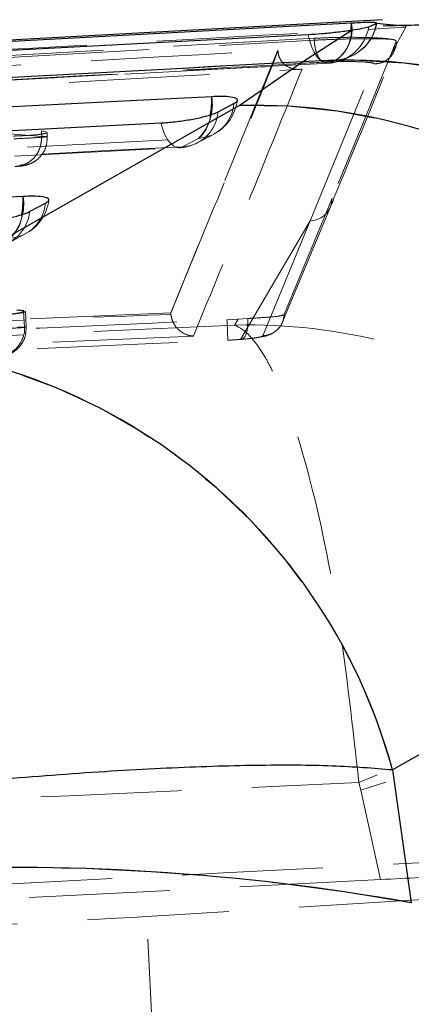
# Model space of a CAD drawing. Header units: millimetres. Extents: x 21 to 401, y 14 to 292.
# Tile 32 of 52: x 209.78 to 213.32, y 271.65 to 280.54. Entities that reach past the tile are written whole.
import ezdxf

# ---------------------------------------------------------------- set-up
doc = ezdxf.new("R2010")
doc.units = ezdxf.units.MM
doc.linetypes.add('HIDDEN', pattern=[1.905, 1.27, -0.635])
doc.layers.add('FORMATO', color=179, linetype='Continuous')
doc.styles.add('SLDTEXTSTYLE0', font='TXT', dxfattribs={"width": 0.75})
doc.dimstyles.new('SLDDIMSTYLE1', dxfattribs={"dimtxt": 3.5, "dimasz": 3.302, "dimexe": 0, "dimexo": 0.0625, "dimgap": 0.875, "dimtad": 1, "dimdec": 0, "dimrnd": 1e-09, "dimzin": 12, "dimdsep": 46, "dimtxsty": 'SLDTEXTSTYLE0', "dimsah": 1, "dimcen": 0.09, "dimadec": 0, "dimazin": 3, "dimtfac": 1, "dimtdec": 0, "dimtofl": 0, "dimtmove": 0, "dimatfit": 3, "dimfxl": 0, "dimfrac": 2, "dimtolj": 1, "dimtzin": 12, "dimarcsym": 0})

# ---------------------------------------------------------------- blocks, each defined once
blk = doc.blocks.new('_D_4')
at = {"layer": 'FORMATO'}
for p, q in [((213.7773, 280.5073), (259.9559, 280.5073)), ((258.9559, 280.5073), (258.9559, 152.2968)), ((240.5528, 152.2968), (259.9559, 152.2968))]:
    blk.add_line(p, q, dxfattribs=at)
for points in [[(258.9559, 280.5073), (258.4479, 277.2053), (259.4639, 277.2053)], [(258.9559, 152.2968), (259.4639, 155.5988), (258.4479, 155.5988)]]:
    blk.add_solid(points, dxfattribs=at)
at = {"layer": 'FORMATO', "insert": (254.4442, 188.7931), "char_height": 3.5, "attachment_point": 1, "rotation": 90, "style": 'SLDTEXTSTYLE0'}
blk.add_mtext('128', dxfattribs=at)

msp = doc.modelspace()

# ---------------------------------------------------------------- linework, layer by layer
at = {"color": 7, "linetype": 'Continuous', "lineweight": 25}
for p, q in [((213.054468, 280.538762), (203.017599, 279.990951)), ((212.931889, 280.47573), (213.000116, 280.503863)), ((213.000116, 280.503863), (213.000865, 280.507171)), ((213.001073, 280.508095), (213.06195, 280.501941)), ((213.05617, 280.502522), (213.257792, 280.482167)), ((212.333103, 280.158007), (212.783384, 280.445868)), ((213.257792, 280.482167), (213.267322, 280.470157)), ((211.761988, 279.763767), (212.333103, 280.158007)), ((211.572156, 279.706532), (211.715604, 279.782498)), ((207.973684, 277.609), (211.761988, 279.763767)), ((209.870505, 278.805459), (210.013955, 278.881425)), ((216.93411, 275.917107), (213.14663, 273.762295)), ((213.14663, 273.762295), (213.315607, 272.563139))]:
    msp.add_line(p, q, dxfattribs=at)
at = {"color": 8, "linetype": 'Continuous', "lineweight": 25}
msp.add_line((212.773018, 280.44414), (212.777301, 280.507291), dxfattribs=at)
at = {"color": 7, "linetype": 'HIDDEN', "lineweight": 18}
for p, q in [((213.001073, 280.508095), (213.05617, 280.502522)), ((212.333103, 280.158007), (212.783384, 280.445868)), ((213.267322, 280.470157), (213.136635, 280.235881)), ((213.267322, 280.470157), (213.136635, 280.235881)), ((213.257792, 280.482167), (213.267322, 280.470157)), ((212.438307, 280.370558), (203.975721, 279.891619)), ((203.97666, 279.873336), (212.439191, 280.353347)), ((203.97666, 279.873336), (212.439191, 280.353347)), ((212.439191, 280.353347), (212.438307, 280.370558)), ((213.136635, 280.235881), (213.180534, 280.343527)), ((212.11207, 280.263254), (211.144564, 277.890811)), ((212.112426, 280.256877), (212.11207, 280.263254)), ((211.761988, 279.763767), (212.333103, 280.158007)), ((212.404224, 278.723085), (212.981447, 280.1388)), ((212.404224, 278.723085), (212.981447, 280.1388)), ((207.973684, 277.609), (211.761988, 279.763767)), ((208.34745, 279.704625), (209.978047, 279.533515)), ((209.980543, 279.482359), (208.350564, 279.629731)), ((209.978047, 279.533515), (210.019602, 279.526556)), ((209.980673, 279.482434), (209.978047, 279.533515)), ((210.030715, 279.48221), (210.028733, 279.520744)), ((209.980673, 279.482434), (209.980543, 279.482359)), ((211.395425, 279.466683), (211.251977, 279.390717)), ((211.395425, 279.466683), (211.251977, 279.390717)), ((208.05836, 279.378781), (209.782525, 279.222885)), ((212.152374, 277.810046), (212.585117, 278.849417)), ((211.774846, 277.650872), (212.404224, 278.723085)), ((211.774846, 277.650872), (212.404224, 278.723085)), ((211.975028, 277.682537), (212.404224, 278.723085)), ((211.975028, 277.682537), (212.404224, 278.723085)), ((209.772467, 277.917469), (209.819394, 277.911851)), ((209.824319, 277.761603), (209.816991, 277.904252)), ((209.840889, 277.762303), (209.833558, 277.904982)), ((211.144564, 277.890811), (204.738683, 277.615109)), ((211.144644, 277.889276), (211.144564, 277.890811)), ((211.145871, 277.87506), (211.144644, 277.889276)), ((211.652388, 277.829239), (211.753032, 277.834603)), ((211.753032, 277.834603), (211.720166, 277.779872)), ((211.841213, 277.839908), (211.753032, 277.834603)), ((216.93411, 275.917107), (213.14663, 273.762295)), ((213.14663, 273.762295), (213.315607, 272.563139)), ((212.843387, 273.649344), (212.861297, 273.579264)), ((212.843387, 273.649344), (212.861297, 273.579264)), ((212.861297, 273.579264), (213.037859, 272.772381)), ((213.037859, 272.772381), (202.236182, 272.217387)), ((213.572, 272.601539), (210.927649, 272.439251)), ((211.198847, 267.161006), (210.927649, 272.439251))]:
    msp.add_line(p, q, dxfattribs=at)
at = {"color": 7, "linetype": 'Continuous', "lineweight": 25, "flags": 128}
for points in [[(212.777301, 280.507291), (212.046512, 280.468011), (209.10311, 280.309642), (203.34377, 279.998997)], [(202.945008, 279.906029), (203.669484, 279.944444), (206.613078, 280.10037), (212.385761, 280.40556)], [(211.515029, 279.843206), (210.779161, 279.805446), (207.835688, 279.654423), (202.362946, 279.37364)], [(201.960011, 279.139409), (202.695879, 279.177183), (205.639346, 279.328251), (211.055078, 279.606203)], [(209.813381, 278.942102), (209.077514, 278.904298), (206.134054, 278.753066), (201.337508, 278.506631)]]:
    msp.add_lwpolyline(points, dxfattribs=at)
at = {"color": 7, "linetype": 'HIDDEN', "lineweight": 18, "flags": 128}
for points in [[(212.573853, 280.146876), (212.546048, 280.145565), (212.518052, 280.155042), (212.490614, 280.175039), (212.46446, 280.20505), (212.440292, 280.244255), (212.418751, 280.291611), (212.400411, 280.345866), (212.385761, 280.40556)], [(212.573853, 280.146876), (212.546048, 280.145565), (212.518052, 280.155042), (212.490614, 280.175039), (212.46446, 280.20505), (212.440292, 280.244255), (212.418751, 280.291611), (212.400411, 280.345866), (212.385761, 280.40556)], [(213.136635, 280.235881), (213.113599, 280.17942), (212.895161, 279.644722), (212.600774, 278.926128)], [(212.573853, 280.146876), (211.837896, 280.107761), (208.894069, 279.951135), (203.13245, 279.643947)], [(212.573853, 280.146876), (211.837896, 280.107761), (208.894069, 279.951135), (203.13245, 279.643947)], [(203.203469, 279.66989), (203.939411, 279.709423), (206.88318, 279.86733), (212.638155, 280.175323)], [(203.203469, 279.66989), (203.939411, 279.709423), (206.88318, 279.86733), (212.638155, 280.175323)], [(211.251977, 279.390717), (211.224531, 279.382447), (211.196427, 279.385084), (211.168426, 279.39854), (211.141276, 279.422471), (211.115711, 279.456237), (211.092419, 279.498899), (211.072025, 279.54934), (211.055078, 279.606203)], [(211.251977, 279.390717), (211.224531, 279.382447), (211.196427, 279.385084), (211.168426, 279.39854), (211.141276, 279.422471), (211.115711, 279.456237), (211.092419, 279.498899), (211.072025, 279.54934), (211.055078, 279.606203)], [(211.390157, 279.428849), (211.490572, 279.482031), (211.533607, 279.504815)], [(202.243361, 278.997088), (202.979228, 279.034847), (205.922692, 279.185871), (211.395425, 279.466683)], [(202.243361, 278.997088), (202.979228, 279.034847), (205.922692, 279.185871), (211.395425, 279.466683)], [(202.12588, 278.915444), (208.492435, 279.242152), (211.220958, 279.382193)], [(211.251977, 279.390717), (210.516111, 279.352957), (207.572645, 279.201919), (202.156919, 278.923998)], [(211.251977, 279.390717), (210.516111, 279.352957), (207.572645, 279.201919), (202.156919, 278.923998)], [(209.688487, 278.527746), (209.788903, 278.580928), (209.831941, 278.603712)], [(211.774846, 277.650872), (211.789307, 277.652452), (211.802875, 277.661661), (211.815032, 277.678156), (211.825312, 277.701328), (211.833327, 277.730266), (211.83877, 277.763897), (211.841431, 277.800912), (211.841213, 277.839908)], [(211.774846, 277.650872), (211.789307, 277.652452), (211.802875, 277.661661), (211.815032, 277.678156), (211.825312, 277.701328), (211.833327, 277.730266), (211.83877, 277.763897), (211.841431, 277.800912), (211.841213, 277.839908)], [(211.781056, 277.650619), (211.782361, 277.650693), (211.904823, 277.662853), (212.003375, 277.680973), (212.050586, 277.698615), (212.095243, 277.727568), (212.131691, 277.767206), (212.144968, 277.788738), (212.149708, 277.79817), (212.150742, 277.800405), (212.151238, 277.801493), (212.151482, 277.802044), (212.151484, 277.802044), (212.1517, 277.802521)], [(211.781056, 277.650619), (211.782361, 277.650693), (211.904823, 277.662853), (212.003375, 277.680973), (212.050586, 277.698615), (212.095243, 277.727568), (212.131691, 277.767206), (212.144968, 277.788738), (212.149708, 277.79817), (212.150742, 277.800405), (212.151238, 277.801493), (212.151482, 277.802044), (212.151484, 277.802044), (212.151491, 277.802059)], [(201.73677, 272.324884), (201.817132, 272.329012), (202.056027, 272.34129), (202.446937, 272.361377), (202.979202, 272.388721), (203.638299, 272.422591), (204.406253, 272.462049), (205.262116, 272.506023), (206.182542, 272.553319), (207.142423, 272.602627), (208.115573, 272.652635), (209.075454, 272.701958), (209.99588, 272.74924), (210.851741, 272.793213), (211.619695, 272.832671), (212.278794, 272.866541), (212.811057, 272.893885), (213.201967, 272.913972), (213.440862, 272.92625), (213.521224, 272.930378)]]:
    msp.add_lwpolyline(points, dxfattribs=at)
at = {"color": 7, "linetype": 'HIDDEN', "lineweight": 18}
for centre, radius, start, end in [((212.440598, 280.453275), 0.341007, 305.4036698, 9.1141168), ((212.609641, 280.570397), 0.396103, 274.1281225, 350.330083), ((212.606114, 280.579424), 0.406, 292.0257597, 349.6473638), ((213.344931, 275.391363), 5.09155, 50.9562001, 90.9806239), ((212.544469, 280.538199), 0.392424, 274.2942853, 350.8402915), ((212.465474, 280.430193), 0.30786, 304.1186303, 2.5963814), ((213.338852, 275.376247), 5.094413, 50.1750246, 90.8045091), ((212.726858, 274.96419), 5.208722, 15.371725, 94.3354285), ((212.538917, 280.550318), 0.406, 273.0407166, 294.6477228), ((211.080452, 279.773993), 0.440054, 315.7054662, 9.0491396), ((211.372374, 279.810262), 0.344352, 273.8382893, 355.3753989), ((211.3436, 279.863611), 0.406, 297.9043067, 352.3346763), ((211.2289, 279.734323), 0.34438, 273.8423231, 355.3713651), ((211.897955, 274.546103), 5.219435, 15.2287171, 91.4927381), ((211.198405, 279.700646), 0.305869, 310.1007126, 356.0219828), ((211.200151, 279.787645), 0.406, 272.9377412, 297.9041483), ((209.3789, 278.87286), 0.439964, 315.7023953, 9.0550216), ((209.641948, 278.962511), 0.406, 297.9018636, 352.3377929), ((-191.134434, 444.595935), 436.404174, 337.54064859, 337.68956196), ((212.398862, 278.924929), 0.201915, 271.5216154, 0.3402735), ((209.527257, 278.833223), 0.344369, 273.8443982, 355.3756594), ((209.670729, 278.909167), 0.344345, 273.8403351, 355.3790559), ((209.496906, 278.799479), 0.305722, 310.090976, 356.034909), ((204.95735, 277.477481), 6.704272, 1.4227601, 3.0075635), ((208.110742, 272.39174), 5.219059, 15.2247284, 91.5048228), ((215.634316, 267.060927), 7.155175, 80.9933674, 112.9580726), ((215.202669, 266.86883), 7.107175, 76.6227085, 109.2346553), ((209.681159, 252.06597), 20.816895, 79.9451273, 105.9375598)]:
    msp.add_arc(centre, radius, start, end, dxfattribs=at)
at = {"color": 7, "linetype": 'Continuous', "lineweight": 25}
for centre, radius, start, end in [((212.726858, 274.96419), 5.208722, 15.371725, 94.3354285), ((211.897955, 274.546103), 5.219435, 15.2287171, 91.4927381), ((208.110742, 272.39174), 5.219059, 15.2247284, 91.5048228), ((209.681159, 252.06597), 20.816895, 79.9451273, 105.9375598)]:
    msp.add_arc(centre, radius, start, end, dxfattribs=at)
at = {"color": 8, "linetype": 'Continuous', "lineweight": 25}
for centre, radius, start, end in [((210.657053, 279.821118), 0.85826, 350.4974686, 1.4746805), ((208.955445, 278.919987), 0.858222, 350.4999684, 1.4766406)]:
    msp.add_arc(centre, radius, start, end, dxfattribs=at)
at = {"color": 7, "linetype": 'HIDDEN', "lineweight": 18}
for centre, major_axis, ratio, start_param, end_param in [((212.925172, 272.748591), (4.109749, 0.211657), 0.00436621, 1.36972692, 1.54314872), ((205.356141, 272.163657), (6.081977, 0.312493), 0.00436335, 4.27550849, 5.87032894)]:
    msp.add_ellipse(centre, major_axis=major_axis, ratio=ratio, start_param=start_param, end_param=end_param, dxfattribs=at)
at = {"color": 7, "linetype": 'Continuous', "lineweight": 25}
for points, knots in [([(212.94709, 280.513534), (212.926817, 280.513218), (212.881814, 280.512517), (212.814365, 280.509144), (212.777301, 280.507291)], [0, 0, 0, 0, 0.450475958, 1, 1, 1, 1]), ([(213.001591, 280.510375), (212.991432, 280.511829), (212.979108, 280.513593), (212.951875, 280.513543), (212.94709, 280.513534)], [0, 0, 0, 0, 0.8243105, 1, 1, 1, 1]), ([(218.276898, 276.577616), (218.268856, 276.623897), (218.215042, 276.933573), (217.996088, 277.482282), (217.603814, 278.222711), (217.07119, 278.896617), (216.435534, 279.469056), (215.751988, 279.906266), (215.045901, 280.217518), (214.337359, 280.409323), (213.673344, 280.500466), (213.252102, 280.487054), (213.062121, 280.481005)], [0, 0, 0, 0, 0.019913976, 0.133250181, 0.247565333, 0.374444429, 0.494486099, 0.608258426, 0.716661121, 0.820148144, 0.918886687, 1, 1, 1, 1]), ([(212.385761, 280.40556), (212.425275, 280.408033), (212.506604, 280.413122), (212.638844, 280.426387), (212.731199, 280.438099), (212.775137, 280.44464), (212.783384, 280.445868)], [0, 0, 0, 0, 0.29763029, 0.61260759, 0.92728294, 1, 1, 1, 1]), ([(212.783384, 280.445868), (212.815713, 280.450994), (212.880365, 280.461246), (212.919333, 280.470628), (212.930179, 280.475035), (212.931889, 280.47573)], [0, 0, 0, 0, 0.45726775, 0.91445424, 1, 1, 1, 1]), ([(212.333103, 280.158007), (210.514028, 280.058874), (207.116296, 279.87371), (203.717485, 279.687981), (202.138326, 279.601687)], [0, 0, 0, 0, 0.53537908, 1, 1, 1, 1]), ([(211.715604, 279.782498), (211.726948, 279.789802), (211.751975, 279.805915), (211.743935, 279.826412), (211.694082, 279.840905), (211.613147, 279.846648), (211.544811, 279.84425), (211.515029, 279.843206)], [0, 0, 0, 0, 0.18017697, 0.39749681, 0.61481339, 0.83213031, 1, 1, 1, 1]), ([(211.055078, 279.606203), (211.055658, 279.606232), (211.09609, 279.608305), (211.183173, 279.615659), (211.315896, 279.634603), (211.436544, 279.659363), (211.524664, 279.684583), (211.558301, 279.700129), (211.572156, 279.706532)], [0, 0, 0, 0, 0.0030816, 0.21517309, 0.42726597, 0.63935652, 0.85144723, 1, 1, 1, 1]), ([(210.013955, 278.881425), (210.0253, 278.88873), (210.050328, 278.904845), (210.042286, 278.925319), (209.992429, 278.939816), (209.911494, 278.945565), (209.843161, 278.943153), (209.813381, 278.942102)], [0, 0, 0, 0, 0.18018765, 0.39750762, 0.61482441, 0.83213924, 1, 1, 1, 1]), ([(209.353435, 278.705114), (209.395187, 278.708061), (209.478693, 278.713956), (209.612617, 278.733319), (209.733221, 278.757886), (209.822315, 278.783239), (209.856327, 278.798922), (209.870505, 278.805459)], [0, 0, 0, 0, 0.212092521, 0.424192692, 0.636288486, 0.848387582, 1, 1, 1, 1]), ([(213.14663, 273.762295), (212.974974, 273.776334), (212.631668, 273.804411), (211.933869, 273.807847), (211.123422, 273.782325), (210.214362, 273.727612), (209.2241, 273.644774), (208.170784, 273.535863), (207.073842, 273.401867), (205.965255, 273.246507), (204.874326, 273.07483), (204.192397, 272.950982), (203.851431, 272.889057)], [0, 0, 0, 0, 0.10143388, 0.20286518, 0.30221197, 0.40155633, 0.50007957, 0.59860145, 0.69929839, 0.79999542, 0.89999691, 1, 1, 1, 1])]:
    msp.add_open_spline(points, degree=3, knots=knots, dxfattribs=at)
at = {"color": 7, "linetype": 'HIDDEN', "lineweight": 18}
for points, knots in [([(203.412148, 279.919991), (205.316207, 280.026626), (208.600658, 280.210567), (211.88639, 280.393341), (213.267322, 280.470157)], [0, 0, 0, 0, 0.579718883, 1, 1, 1, 1]), ([(203.412148, 279.919991), (205.316207, 280.026626), (208.600658, 280.210567), (211.88639, 280.393341), (213.267322, 280.470157)], [0, 0, 0, 0, 0.579718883, 1, 1, 1, 1]), ([(213.134115, 280.362004), (213.119086, 280.364083), (213.076769, 280.369935), (212.967392, 280.376757), (212.806597, 280.380287), (212.628784, 280.378722), (212.504897, 280.374223), (212.445057, 280.370934), (212.438484, 280.370573)], [0, 0, 0, 0, 0.11815326, 0.33270417, 0.54698322, 0.76067314, 0.9737089, 1, 1, 1, 1]), ([(212.439368, 280.353362), (212.441899, 280.328358), (212.446959, 280.278353), (212.468169, 280.214771), (212.49624, 280.168593), (212.51756, 280.159837), (212.52822, 280.155459)], [0, 0, 0, 0, 0.25000109, 0.49999639, 0.74999208, 1, 1, 1, 1]), ([(212.439545, 280.353377), (212.495126, 280.356074), (212.606452, 280.361477), (212.786043, 280.366255), (212.948684, 280.367771), (213.068287, 280.366084), (213.115087, 280.363184), (213.134115, 280.362004)], [0, 0, 0, 0, 0.21321369, 0.42706237, 0.64014217, 0.85369433, 1, 1, 1, 1]), ([(212.439722, 280.353377), (212.442236, 280.328374), (212.447264, 280.278367), (212.4683, 280.214772), (212.496151, 280.168595), (212.517294, 280.159828), (212.527866, 280.155444)], [0, 0, 0, 0, 0.24999615, 0.50001816, 0.74999311, 1, 1, 1, 1]), ([(213.180534, 280.343527), (213.177233, 280.348577), (213.172922, 280.355172), (213.14148, 280.360707), (213.134115, 280.362004)], [0, 0, 0, 0, 0.765729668, 1, 1, 1, 1]), ([(213.180534, 280.343527), (213.18013, 280.323157), (213.179591, 280.295897), (213.167003, 280.272267), (213.163822, 280.266294)], [0, 0, 0, 0, 0.74725019, 1, 1, 1, 1]), ([(204.721215, 279.839897), (204.789146, 279.843801), (205.347534, 279.875893), (207.811121, 280.017536), (210.206828, 280.154405), (212.11207, 280.263254)], [0, 0, 0, 0, 0.02757379, 0.22665569, 1, 1, 1, 1]), ([(211.144644, 277.889276), (211.305849, 278.283256), (211.628623, 279.072101), (211.955487, 279.851872), (212.112407, 280.256827), (212.112426, 280.256877)], [0, 0, 0, 0, 0.49940861, 0.999938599, 1, 1, 1, 1]), ([(211.144644, 277.889276), (211.305849, 278.283256), (211.628623, 279.072101), (211.955487, 279.851872), (212.112407, 280.256827), (212.112426, 280.256877)], [0, 0, 0, 0, 0.49940861, 0.999938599, 1, 1, 1, 1]), ([(212.112426, 280.256877), (212.113984, 280.244049), (212.117516, 280.21497), (212.13716, 280.171089), (212.178687, 280.122472), (212.245674, 280.090855), (212.300732, 280.088479), (212.329312, 280.092322), (212.329871, 280.092398)], [0, 0, 0, 0, 0.08447284, 0.19149351, 0.36072227, 0.66705673, 0.99349044, 1, 1, 1, 1]), ([(212.585504, 278.848121), (212.632989, 278.963227), (212.827074, 279.433706), (213.019653, 279.907666), (213.165116, 280.265668)], [0, 0, 0, 0, 0.24465858, 1, 1, 1, 1]), ([(213.163822, 280.266294), (213.157772, 280.251596), (213.143038, 280.2158), (213.102602, 280.178574), (213.04759, 280.146884), (213.007026, 280.141926), (212.981447, 280.1388)], [0, 0, 0, 0, 0.200699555, 0.488762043, 0.677623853, 1, 1, 1, 1]), ([(213.163822, 280.266294), (213.157772, 280.251596), (213.143038, 280.2158), (213.102602, 280.178574), (213.04759, 280.146884), (213.007026, 280.141926), (212.981447, 280.1388)], [0, 0, 0, 0, 0.200699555, 0.488762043, 0.677623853, 1, 1, 1, 1]), ([(212.333103, 280.158007), (210.514028, 280.058874), (207.116296, 279.87371), (203.717485, 279.687981), (202.138326, 279.601687)], [0, 0, 0, 0, 0.53537908, 1, 1, 1, 1]), ([(203.120406, 279.642189), (204.212985, 279.700533), (207.359642, 279.868564), (210.506368, 280.035341), (212.560491, 280.144209)], [0, 0, 0, 0, 0.34721893, 1, 1, 1, 1]), ([(212.528043, 280.155444), (212.405417, 280.148521), (211.792281, 280.113905), (209.21713, 279.968244), (206.519318, 279.815233), (204.31202, 279.689576), (204.066723, 279.675612)], [0, 0, 0, 0, 0.04347733, 0.21738743, 0.91302794, 1, 1, 1, 1]), ([(212.528043, 280.155444), (212.405417, 280.148521), (211.792281, 280.113905), (209.21713, 279.968244), (206.519318, 279.815233), (204.31202, 279.689576), (204.066723, 279.675612)], [0, 0, 0, 0, 0.04347733, 0.21738743, 0.91302794, 1, 1, 1, 1]), ([(212.981447, 280.1388), (212.981527, 280.139004), (212.982764, 280.142151), (212.971351, 280.148103), (212.920097, 280.155066), (212.839801, 280.159698), (212.739861, 280.161408), (212.630105, 280.160241), (212.562018, 280.157041), (212.528043, 280.155444)], [0, 0, 0, 0, 0.0114462, 0.17679655, 0.34193459, 0.50666794, 0.67098566, 0.83582637, 1, 1, 1, 1]), ([(212.981447, 280.1388), (212.981527, 280.139004), (212.982764, 280.142151), (212.971351, 280.148103), (212.920097, 280.155066), (212.839801, 280.159698), (212.739861, 280.161408), (212.630105, 280.160241), (212.562018, 280.157041), (212.528043, 280.155444)], [0, 0, 0, 0, 0.0114462, 0.17679655, 0.34193459, 0.50666794, 0.67098566, 0.83582637, 1, 1, 1, 1]), ([(212.706621, 280.180195), (212.721282, 280.18704), (212.742216, 280.196814), (212.75108, 280.19978), (212.753736, 280.200669)], [0, 0, 0, 0, 0.70034413, 1, 1, 1, 1]), ([(204.521528, 279.646465), (204.644151, 279.653499), (205.257261, 279.688669), (207.860021, 279.837778), (210.340193, 279.979058), (212.329871, 280.092398)], [0, 0, 0, 0, 0.0471127, 0.2355617, 1, 1, 1, 1]), ([(212.329871, 280.092398), (212.165993, 279.686824), (211.840126, 278.880347), (211.512383, 278.079576), (211.34946, 277.681509)], [0, 0, 0, 0, 0.50289606, 1, 1, 1, 1]), ([(212.329871, 280.092398), (212.165993, 279.686824), (211.840126, 278.880347), (211.512383, 278.079576), (211.34946, 277.681509)], [0, 0, 0, 0, 0.50289606, 1, 1, 1, 1]), ([(210.025123, 279.520566), (210.026212, 279.519758), (210.031045, 279.516175), (210.004278, 279.509049), (209.946947, 279.500525), (209.862016, 279.493402), (209.783909, 279.489514), (209.73804, 279.488278), (209.72631, 279.487962)], [0, 0, 0, 0, 0.06304484, 0.2798923, 0.49570657, 0.71088842, 0.92606704, 1, 1, 1, 1]), ([(209.727636, 279.462198), (209.727656, 279.462198), (209.735714, 279.462197), (209.777803, 279.465561), (209.853595, 279.468468), (209.922792, 279.473065), (209.978219, 279.476759), (210.018801, 279.47998), (210.036453, 279.482383), (210.021039, 279.483434), (209.994419, 279.482433), (209.980684, 279.482434), (209.980673, 279.482434)], [0, 0, 0, 0, 0.00009152, 0.03712005, 0.19380618, 0.35332335, 0.41344712, 0.57059842, 0.72765548, 0.88323088, 0.99990498, 1, 1, 1, 1]), ([(209.743637, 279.212976), (209.752313, 279.213389), (209.778951, 279.214658), (209.818267, 279.219449), (209.872748, 279.23366), (209.931989, 279.265471), (209.986425, 279.319212), (210.026584, 279.39566), (210.028896, 279.45309), (210.03007, 279.482255)], [0, 0, 0, 0, 0.05735178, 0.17606834, 0.30277256, 0.44020584, 0.62037774, 0.80721247, 1, 1, 1, 1]), ([(209.980543, 279.482359), (209.978463, 279.454188), (209.974304, 279.397848), (209.938917, 279.32135), (209.886474, 279.261855), (209.839607, 279.236522), (209.804539, 279.226077), (209.792059, 279.224268), (209.782525, 279.222885)], [0, 0, 0, 0, 0.22052542, 0.44103405, 0.66153607, 0.8820575, 0.9099005, 1, 1, 1, 1]), ([(209.782525, 279.222885), (209.78478, 279.222625), (209.790046, 279.222018), (209.792725, 279.220599), (209.789678, 279.218828), (209.782387, 279.217369), (209.772347, 279.215961), (209.759598, 279.214659), (209.745746, 279.213717), (209.738091, 279.213376), (209.73679, 279.213319)], [0, 0, 0, 0, 0.11707307, 0.27333962, 0.42927313, 0.58519274, 0.64523729, 0.80622085, 0.96706959, 1, 1, 1, 1]), ([(209.831825, 277.904892), (209.832404, 277.904602), (209.838138, 277.901721), (209.816264, 277.894766), (209.765269, 277.885196), (209.68403, 277.876237), (209.601665, 277.870158), (209.549443, 277.867704), (209.531258, 277.86685)], [0, 0, 0, 0, 0.02407245, 0.23866026, 0.45774754, 0.67164127, 0.88565887, 1, 1, 1, 1]), ([(209.756366, 277.916783), (209.77425, 277.915064), (209.810018, 277.911626), (209.822338, 277.903435), (209.801421, 277.894046), (209.746922, 277.884362), (209.672036, 277.875962), (209.613777, 277.871863), (209.588061, 277.870053)], [0, 0, 0, 0, 0.17311518, 0.34621627, 0.5195329, 0.69239335, 0.86421724, 1, 1, 1, 1]), ([(204.221993, 277.499074), (204.357197, 277.504967), (205.033218, 277.534434), (207.510078, 277.643083), (209.851625, 277.748312), (211.652388, 277.829239)], [0, 0, 0, 0, 0.0545864, 0.27293106, 1, 1, 1, 1]), ([(204.738594, 277.59772), (204.738926, 277.597735), (205.807334, 277.645575), (207.943405, 277.725921), (210.077904, 277.843063), (211.145705, 277.875055), (211.145871, 277.87506)], [0, 0, 0, 0, 0.00015583, 0.50028003, 0.99992242, 1, 1, 1, 1]), ([(204.738594, 277.59772), (204.738926, 277.597735), (205.807334, 277.645575), (207.943405, 277.725921), (210.077904, 277.843063), (211.145705, 277.875055), (211.145871, 277.87506)], [0, 0, 0, 0, 0.00015583, 0.50028003, 0.99992242, 1, 1, 1, 1]), ([(211.145871, 277.87506), (211.149731, 277.856176), (211.157429, 277.818514), (211.188833, 277.764297), (211.239774, 277.713482), (211.29724, 277.687722), (211.336171, 277.682078), (211.348793, 277.681538), (211.34946, 277.681509)], [0, 0, 0, 0, 0.157193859, 0.313509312, 0.542513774, 0.851206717, 0.992132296, 1, 1, 1, 1]), ([(212.168836, 277.87737), (212.161386, 277.872883), (212.146288, 277.86379), (212.053184, 277.853436), (211.942807, 277.846002), (211.865357, 277.841357), (211.841213, 277.839908)], [0, 0, 0, 0, 0.28420276, 0.575997, 0.86782194, 1, 1, 1, 1]), ([(211.975028, 277.682537), (212.001617, 277.686718), (212.054794, 277.695079), (212.120023, 277.745201), (212.160378, 277.809533), (212.166257, 277.856706), (212.168834, 277.877385)], [0, 0, 0, 0, 0.264522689, 0.529035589, 0.793555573, 1, 1, 1, 1]), ([(211.975041, 277.682552), (212.001628, 277.686727), (212.054805, 277.695077), (212.120019, 277.7452), (212.160375, 277.809515), (212.166254, 277.856681), (212.16883, 277.877355)], [0, 0, 0, 0, 0.26452806, 0.52907855, 0.79358878, 1, 1, 1, 1]), ([(211.720166, 277.779872), (210.289739, 277.714041), (207.441604, 277.582966), (204.593344, 277.455104), (203.175574, 277.391458)], [0, 0, 0, 0, 0.50223296, 1, 1, 1, 1]), ([(211.720166, 277.779872), (210.289739, 277.714041), (207.441604, 277.582966), (204.593344, 277.455104), (203.175574, 277.391458)], [0, 0, 0, 0, 0.50223296, 1, 1, 1, 1]), ([(209.537654, 277.742306), (209.537674, 277.742306), (209.571591, 277.742305), (209.640034, 277.74839), (209.728762, 277.752572), (209.798046, 277.757549), (209.837929, 277.760941), (209.845134, 277.762934), (209.820962, 277.763504), (209.792867, 277.762184), (209.780459, 277.762184), (209.780446, 277.762184)], [0, 0, 0, 0, 0.00008891, 0.15177966, 0.30456295, 0.44680174, 0.60634161, 0.75302389, 0.90893442, 0.99990886, 1, 1, 1, 1]), ([(209.539561, 277.49216), (209.553711, 277.493131), (209.592651, 277.495804), (209.650384, 277.506258), (209.719478, 277.540061), (209.776605, 277.593623), (209.814401, 277.667425), (209.831018, 277.728631), (209.823757, 277.759638), (209.823335, 277.761439)], [0, 0, 0, 0, 0.0983197, 0.27057649, 0.43110379, 0.60159803, 0.78662873, 0.98760609, 1, 1, 1, 1]), ([(209.557916, 277.493456), (209.568228, 277.493957), (209.594516, 277.495233), (209.635275, 277.500768), (209.688987, 277.51617), (209.747392, 277.549922), (209.799515, 277.603465), (209.837533, 277.679046), (209.838843, 277.734569), (209.839488, 277.761945)], [0, 0, 0, 0, 0.068836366, 0.175489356, 0.319468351, 0.445612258, 0.62897779, 0.817062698, 1, 1, 1, 1]), ([(209.764342, 277.761573), (209.764354, 277.761573), (209.782624, 277.761573), (209.812531, 277.762921), (209.830089, 277.761901), (209.813765, 277.759292), (209.765508, 277.756388), (209.690968, 277.74793), (209.626513, 277.753449), (209.594485, 277.74544), (209.594465, 277.745435)], [0, 0, 0, 0, 0.00010254, 0.15085313, 0.32252479, 0.49193645, 0.65999481, 0.82897006, 0.9998939, 1, 1, 1, 1]), ([(211.720166, 277.779872), (211.724938, 277.779993), (212.189723, 277.791831), (212.766481, 277.725107), (213.861639, 277.406691), (214.973831, 276.819573), (216.155384, 275.607934), (216.56117, 274.605398), (216.75445, 274.12788)], [0, 0, 0, 0, 0.00218946, 0.21325591, 0.26096743, 0.52127377, 0.77197805, 1, 1, 1, 1]), ([(211.720166, 277.779872), (211.724938, 277.779993), (212.189723, 277.791831), (212.766481, 277.725107), (213.861639, 277.406691), (214.973831, 276.819573), (216.155384, 275.607934), (216.56117, 274.605398), (216.75445, 274.12788)], [0, 0, 0, 0, 0.00218946, 0.21325591, 0.26096743, 0.52127377, 0.77197805, 1, 1, 1, 1]), ([(212.843387, 273.649344), (212.787805, 274.14372), (212.671111, 275.181655), (212.394381, 276.504002), (212.154358, 277.197856), (211.927603, 277.622486), (211.811927, 277.745887), (211.721098, 277.779526), (211.720166, 277.779872)], [0, 0, 0, 0, 0.22801886, 0.47872296, 0.73901954, 0.78674252, 0.99781073, 1, 1, 1, 1]), ([(212.843387, 273.649344), (212.787805, 274.14372), (212.671111, 275.181655), (212.394381, 276.504002), (212.154358, 277.197856), (211.927603, 277.622486), (211.811927, 277.745887), (211.721098, 277.779526), (211.720166, 277.779872)], [0, 0, 0, 0, 0.22801886, 0.47872296, 0.73901954, 0.78674252, 0.99781073, 1, 1, 1, 1]), ([(204.229093, 277.316162), (204.3643, 277.322006), (205.040332, 277.351223), (207.517218, 277.459011), (209.858782, 277.563549), (211.659555, 277.643943)], [0, 0, 0, 0, 0.05458681, 0.27293277, 1, 1, 1, 1]), ([(211.34946, 277.681509), (210.217488, 277.631801), (207.949224, 277.532196), (205.680832, 277.435551), (204.544476, 277.387137)], [0, 0, 0, 0, 0.49904786, 1, 1, 1, 1]), ([(211.34946, 277.681509), (210.217488, 277.631801), (207.949224, 277.532196), (205.680832, 277.435551), (204.544476, 277.387137)], [0, 0, 0, 0, 0.49904786, 1, 1, 1, 1]), ([(211.659555, 277.643943), (211.694029, 277.645721), (211.73353, 277.647758), (211.770181, 277.650521), (211.774846, 277.650872)], [0, 0, 0, 0, 0.872720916, 1, 1, 1, 1]), ([(211.774846, 277.650872), (211.788396, 277.651965), (211.834594, 277.655692), (211.901895, 277.663227), (211.960613, 277.673296), (211.97023, 277.679459), (211.975033, 277.682537)], [0, 0, 0, 0, 0.12127771, 0.4134906, 0.70709022, 1, 1, 1, 1]), ([(211.774846, 277.650872), (211.788396, 277.651965), (211.834594, 277.655692), (211.901895, 277.663227), (211.960613, 277.673296), (211.97023, 277.679459), (211.975033, 277.682537)], [0, 0, 0, 0, 0.12127771, 0.4134906, 0.70709022, 1, 1, 1, 1]), ([(213.14663, 273.762295), (212.974974, 273.776334), (212.631668, 273.804411), (211.933869, 273.807847), (211.123422, 273.782325), (210.214362, 273.727612), (209.2241, 273.644774), (208.170784, 273.535863), (207.073842, 273.401867), (205.965255, 273.246507), (204.874326, 273.07483), (204.192397, 272.950982), (203.851431, 272.889057)], [0, 0, 0, 0, 0.10143388, 0.20286518, 0.30221197, 0.40155633, 0.50007957, 0.59860145, 0.69929839, 0.79999542, 0.89999691, 1, 1, 1, 1]), ([(202.360461, 273.179511), (204.110583, 273.256535), (207.605017, 273.410328), (211.0992, 273.569761), (212.843387, 273.649344)], [0, 0, 0, 0, 0.50083111, 1, 1, 1, 1]), ([(202.360461, 273.179511), (204.110583, 273.256535), (207.605017, 273.410328), (211.0992, 273.569761), (212.843387, 273.649344)], [0, 0, 0, 0, 0.50083111, 1, 1, 1, 1])]:
    msp.add_open_spline(points, degree=3, knots=knots, dxfattribs=at)

# ---------------------------------------------------------------- dimensions: what is measured, and where the dimension line sits
at = {"layer": 'FORMATO'}
dim = msp.add_linear_dim(base=(258.955898, 152.296781), p1=(212.7773, 280.507291), p2=(239.55281, 152.296781), angle=90, dimstyle='SLDDIMSTYLE1', dxfattribs=at)
dim.commit()
dim.dimension.update_dxf_attribs({"geometry": '_D_4', "text_midpoint": (258.955898, 192.672219), "dimtype": 160})

doc.saveas('drawing.dxf')
